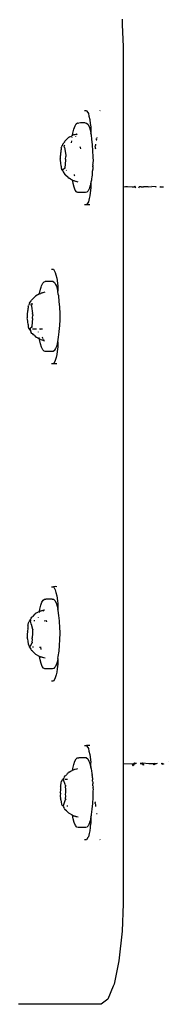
# Model space of a CAD drawing. Extents: x -795 to 1205, y -1287 to 1721.
# Tile 20 of 35: x 535 to 563, y 621 to 808. Entities that reach past the tile are written whole.
import ezdxf

# ---------------------------------------------------------------- set-up
doc = ezdxf.new("R2010")
doc.units = 0
doc.layers.get('0').update_dxf_attribs({"linetype": 'CONTINUOUS'})

msp = doc.modelspace()

# ---------------------------------------------------------------- linework, layer by layer
for p, q in [((554.12, 807.64), (554.15, 806.57)), ((554.15, 806.57), (554.29, 802.45)), ((554.29, 802.45), (554.32, 801.46)), ((554.32, 801.46), (554.32, 790.95)), ((554.32, 790.95), (554.32, 790)), ((547.05, 790.38), (547.41, 790.38)), ((547.41, 790.38), (547.46, 790.28)), ((547.46, 790.28), (547.75, 789.79)), ((547.75, 789.79), (547.87, 789.3)), ((547.87, 789.3), (548.02, 788.67)), ((549.98, 790.38), (549.94, 790.3)), ((549.98, 790.38), (549.95, 790.38)), ((554.32, 790), (554.32, 784.33)), ((545.02, 786.88), (545.24, 787.46)), ((545.24, 787.46), (545.47, 787.86)), ((545.47, 787.86), (545.71, 788.04)), ((545.71, 788.04), (545.96, 788.01)), ((546.28, 788.04), (545.96, 788.01)), ((546.36, 788.04), (546.28, 788.04)), ((547.18, 788.04), (546.36, 788.04)), ((547.18, 788.04), (547.43, 788.01)), ((547.43, 788.01), (547.67, 787.78)), ((547.67, 787.78), (547.89, 787.34)), ((547.89, 787.34), (547.95, 787.17)), ((547.95, 787.17), (548.1, 786.71)), ((548.02, 788.67), (548.12, 787.85)), ((548.12, 787.85), (548.14, 787.74)), ((548.14, 787.74), (548.2, 787.17)), ((548.2, 787.17), (548.24, 786.09)), ((544.1, 785.34), (544.01, 785.26)), ((544.13, 785.33), (544.1, 785.34)), ((544.24, 785.4), (544.13, 785.33)), ((544.24, 785.4), (544.54, 785.52)), ((544.65, 785.57), (544.54, 785.52)), ((544.74, 785.61), (544.65, 785.57)), ((544.74, 785.61), (544.76, 785.67)), ((544.76, 785.67), (544.77, 785.73)), ((544.77, 785.73), (544.83, 786.12)), ((544.77, 785.73), (544.89, 785.8)), ((544.83, 786.12), (545.02, 786.88)), ((544.89, 785.8), (544.99, 785.82)), ((544.99, 785.82), (545.18, 785.83)), ((545.18, 785.83), (545.26, 785.85)), ((545.26, 785.85), (545.43, 785.92)), ((545.36, 785.49), (545.38, 785.54)), ((545.43, 785.92), (545.45, 785.92)), ((545.45, 785.92), (545.62, 785.95)), ((545.51, 785.8), (545.62, 785.95)), ((545.62, 785.95), (545.65, 786)), ((548.1, 786.71), (548.24, 786.09)), ((548.28, 785.91), (548.24, 786.09)), ((548.32, 785.71), (548.28, 785.91)), ((548.43, 784.97), (548.32, 785.71)), ((542.63, 783.34), (542.67, 783.48)), ((542.67, 783.48), (542.72, 783.53)), ((542.72, 783.53), (542.78, 783.78)), ((542.84, 783.79), (542.78, 783.78)), ((542.84, 783.79), (542.92, 783.93)), ((542.92, 783.93), (543.01, 784.12)), ((543.01, 784.12), (543.05, 784.15)), ((543.05, 784.15), (543.14, 784.29)), ((543.14, 784.29), (543.16, 784.34)), ((543.22, 784.4), (543.16, 784.34)), ((543.22, 783.84), (543.19, 783.73)), ((543.21, 783.55), (543.19, 783.73)), ((543.23, 783.48), (543.21, 783.55)), ((543.26, 784.46), (543.22, 784.4)), ((543.22, 783.84), (543.27, 783.84)), ((543.24, 783.37), (543.23, 783.48)), ((543.26, 784.46), (543.3, 784.6)), ((543.3, 784.6), (543.36, 784.67)), ((543.36, 784.67), (543.44, 784.72)), ((543.48, 784.71), (543.44, 784.72)), ((543.57, 784.81), (543.48, 784.71)), ((543.6, 784.9), (543.57, 784.81)), ((543.76, 785.02), (543.6, 784.9)), ((543.81, 785.08), (543.76, 785.02)), ((543.9, 785.16), (543.81, 785.08)), ((543.93, 785.21), (543.9, 785.16)), ((544.01, 785.26), (543.93, 785.21)), ((544.57, 784.3), (544.61, 784.64)), ((544.67, 785.19), (544.68, 785.21)), ((544.68, 785.21), (544.69, 785.29)), ((546.15, 783.55), (546.19, 783.37)), ((548.55, 783.92), (548.43, 784.97)), ((548.62, 782.78), (548.55, 783.92)), ((549.06, 783.54), (549.04, 783.41)), ((549.06, 783.54), (549.09, 783.78)), ((549.1, 783.86), (549.09, 783.82)), ((549.09, 783.82), (549.09, 783.78)), ((549.12, 783.89), (549.1, 783.86)), ((549.12, 784.04), (549.12, 783.89)), ((549.23, 784.87), (549.27, 784.85)), ((549.24, 784.95), (549.25, 785.01)), ((549.3, 784.92), (549.24, 784.95)), ((549.28, 784.89), (549.24, 784.91)), ((549.3, 785.13), (549.27, 785.13)), ((549.31, 784.89), (549.27, 784.85)), ((549.27, 784.85), (549.33, 784.81)), ((549.34, 784.91), (549.28, 784.89)), ((549.3, 785.13), (549.34, 785.13)), ((549.31, 784.89), (549.3, 784.92)), ((549.34, 784.91), (549.31, 784.89)), ((549.33, 784.84), (549.31, 784.89)), ((549.34, 785.13), (549.37, 785.17)), ((549.38, 785.28), (549.37, 785.17)), ((554.32, 784.33), (554.32, 783.5)), ((554.32, 783.5), (554.32, 782.17)), ((542.49, 781.85), (542.45, 781.82)), ((542.45, 781.82), (542.45, 781.23)), ((542.49, 782.39), (542.55, 782.47)), ((542.49, 782.39), (542.49, 781.85)), ((542.54, 782.9), (542.6, 782.97)), ((542.54, 782.9), (542.55, 782.47)), ((542.63, 783.34), (542.6, 782.97)), ((543.24, 783.37), (543.47, 781.96)), ((543.44, 781.18), (543.49, 781.68)), ((543.48, 781.94), (543.47, 781.96)), ((543.48, 781.94), (543.53, 781.82)), ((543.53, 781.82), (543.49, 781.68)), ((546.19, 783.37), (546.24, 783.11)), ((548.64, 781.61), (548.62, 782.78)), ((548.7, 780.81), (548.64, 781.61)), ((549.04, 783.41), (549.03, 783.31)), ((549.03, 783.31), (549.12, 783.16)), ((554.32, 782.17), (554.32, 780.51)), ((542.48, 781.09), (542.45, 781.23)), ((542.46, 780.98), (542.48, 781.09)), ((542.46, 780.98), (542.5, 780.41)), ((542.5, 780.41), (542.56, 779.91)), ((542.56, 779.91), (542.61, 779.85)), ((542.61, 779.85), (542.63, 779.78)), ((542.63, 779.78), (542.65, 779.49)), ((543.43, 781.01), (543.31, 779.57)), ((543.44, 781.09), (543.43, 781.01)), ((543.44, 781.18), (543.44, 781.09)), ((548.59, 779.76), (548.57, 779.3)), ((548.59, 779.76), (548.6, 779.88)), ((548.61, 780.04), (548.6, 779.88)), ((548.61, 780.1), (548.62, 780.19)), ((548.61, 780.04), (548.61, 780.1)), ((548.62, 780.19), (548.63, 780.28)), ((548.63, 780.43), (548.67, 780.56)), ((548.63, 780.28), (548.63, 780.43)), ((548.67, 780.56), (548.69, 780.62)), ((548.68, 780.66), (548.7, 780.81)), ((548.69, 780.62), (548.68, 780.66)), ((554.32, 780.51), (554.32, 778.8)), ((542.65, 779.49), (542.68, 779.45)), ((542.68, 779.45), (542.69, 779.41)), ((542.69, 779.41), (542.72, 779.4)), ((542.75, 779.19), (542.72, 779.4)), ((542.78, 779.14), (542.75, 779.19)), ((542.8, 779.09), (542.78, 779.14)), ((542.85, 779.13), (542.8, 779.09)), ((542.84, 779.05), (542.8, 779.09)), ((542.84, 779.05), (542.87, 778.98)), ((542.88, 779.18), (542.85, 779.13)), ((542.87, 778.98), (542.92, 778.97)), ((542.93, 779.18), (542.88, 779.18)), ((542.92, 778.97), (542.99, 778.78)), ((543.27, 779.41), (542.93, 779.18)), ((542.99, 778.78), (543.29, 778.31)), ((543.33, 779.44), (543.27, 779.41)), ((543.44, 778.19), (543.29, 778.31)), ((543.31, 779.57), (543.33, 779.44)), ((543.93, 777.71), (543.44, 778.19)), ((543.62, 779.06), (543.56, 779.08)), ((545.16, 778.1), (545.12, 778.27)), ((545.19, 777.97), (545.16, 778.1)), ((548.42, 777.91), (548.41, 777.83)), ((548.48, 778.01), (548.42, 777.91)), ((548.47, 778.2), (548.46, 778.13)), ((548.49, 778.07), (548.46, 778.13)), ((548.48, 778.4), (548.47, 778.27)), ((548.47, 778.27), (548.47, 778.2)), ((548.5, 778.55), (548.48, 778.4)), ((548.49, 778.07), (548.48, 778.01)), ((548.51, 778.62), (548.5, 778.55)), ((548.51, 778.65), (548.53, 778.9)), ((548.51, 778.62), (548.51, 778.65)), ((548.58, 778.94), (548.53, 778.9)), ((548.55, 779.08), (548.54, 779.03)), ((548.58, 778.94), (548.54, 779.03)), ((548.57, 779.3), (548.55, 779.13)), ((548.55, 779.13), (548.55, 779.08)), ((554.32, 778.8), (554.32, 777.29)), ((543.93, 777.71), (544.1, 777.57)), ((544.4, 777.4), (544.1, 777.57)), ((544.54, 777.31), (544.4, 777.4)), ((544.69, 777.23), (544.54, 777.31)), ((544.76, 777.19), (544.69, 777.23)), ((544.8, 777), (544.76, 777.19)), ((544.88, 777.12), (544.76, 777.19)), ((544.88, 776.58), (544.8, 777)), ((544.95, 777.1), (544.88, 777.12)), ((545.08, 775.87), (544.88, 776.58)), ((545.06, 777.07), (544.95, 777.1)), ((545.2, 777.03), (545.06, 777.07)), ((545.39, 776.98), (545.2, 777.03)), ((545.43, 776.97), (545.39, 776.98)), ((545.46, 776.97), (545.43, 776.97)), ((545.65, 776.92), (545.46, 776.97)), ((545.85, 776.86), (545.65, 776.92)), ((548.1, 776.22), (547.96, 775.75)), ((548.14, 776.34), (548.1, 776.22)), ((548.15, 776.39), (548.14, 776.34)), ((548.18, 776.55), (548.15, 776.39)), ((548.24, 776.83), (548.18, 776.55)), ((548.22, 776.2), (548.2, 775.75)), ((548.23, 776.54), (548.22, 776.29)), ((548.22, 776.29), (548.22, 776.2)), ((548.24, 776.83), (548.23, 776.54)), ((548.33, 777.23), (548.24, 776.83)), ((548.34, 777.34), (548.33, 777.23)), ((548.36, 777.46), (548.34, 777.34)), ((548.37, 777.55), (548.36, 777.46)), ((548.4, 777.76), (548.37, 777.55)), ((548.37, 777.55), (548.43, 777.55)), ((548.41, 777.83), (548.4, 777.76)), ((554.32, 777.29), (554.32, 776.46)), ((554.32, 776.46), (554.32, 776.43)), ((554.32, 776.43), (554.32, 776.26)), ((554.32, 776.26), (554.32, 776.23)), ((554.32, 776.23), (554.32, 776.16)), ((554.32, 776.16), (554.32, 776.11)), ((554.32, 776.11), (554.32, 776.06)), ((554.32, 776.06), (554.32, 776)), ((554.32, 775.97), (554.75, 776.03)), ((554.75, 776.03), (555.13, 776.01)), ((555.13, 776.01), (556.02, 775.96)), ((556.52, 776.05), (556.5, 776.08)), ((556.57, 776.02), (556.52, 776.05)), ((556.57, 776.02), (556.57, 775.97)), ((557.44, 776.05), (557.4, 775.97)), ((559.07, 775.96), (559.72, 776)), ((560.48, 775.97), (559.72, 776)), ((560.44, 776.04), (560.41, 776.08)), ((560.44, 776.04), (560.49, 776.02)), ((560.49, 776.02), (560.48, 775.97)), ((561.35, 776.05), (561.28, 775.96)), ((545.29, 775.33), (545.08, 775.87)), ((545.53, 774.99), (545.29, 775.33)), ((545.6, 774.95), (545.53, 774.99)), ((545.66, 774.92), (545.6, 774.95)), ((545.77, 774.86), (545.66, 774.92)), ((546.07, 774.86), (545.77, 774.86)), ((546.36, 774.86), (546.07, 774.86)), ((547.24, 774.86), (546.36, 774.86)), ((547.49, 774.94), (547.24, 774.86)), ((547.61, 775.09), (547.49, 774.94)), ((547.73, 775.23), (547.61, 775.09)), ((547.95, 775.72), (547.73, 775.23)), ((548.02, 774.24), (547.9, 773.73)), ((547.96, 775.75), (547.95, 775.72)), ((548.1, 774.85), (548.02, 774.24)), ((548.2, 775.75), (548.1, 774.85)), ((554.32, 776), (554.32, 775.97)), ((554.32, 775.97), (554.32, 775.71)), ((554.32, 775.71), (554.32, 775.66)), ((554.32, 775.66), (554.32, 766.79)), ((556.02, 775.96), (556.58, 775.93)), ((556.57, 775.97), (556.64, 775.96)), ((556.58, 775.93), (556.57, 775.97)), ((556.58, 775.93), (556.64, 775.96)), ((556.64, 775.81), (556.58, 775.93)), ((556.64, 775.81), (556.68, 775.75)), ((557.29, 775.78), (557.35, 775.89)), ((557.35, 775.89), (557.37, 775.96)), ((557.4, 775.97), (557.37, 775.96)), ((557.73, 775.97), (557.4, 775.97)), ((557.73, 775.97), (558.16, 775.98)), ((559.07, 775.96), (558.16, 775.98)), ((560.48, 775.97), (560.55, 775.96)), ((560.52, 775.91), (560.48, 775.97)), ((561.27, 775.94), (561.28, 775.96)), ((561.28, 775.96), (561.62, 775.97)), ((561.62, 775.97), (561.94, 775.96)), ((547.41, 772.53), (547.05, 772.53)), ((547.65, 772.95), (547.41, 772.53)), ((547.75, 772.53), (547.41, 772.53)), ((547.75, 773.13), (547.65, 772.95)), ((547.9, 773.73), (547.75, 773.13)), ((547.97, 772.53), (547.75, 772.53)), ((548.02, 772.53), (547.97, 772.53)), ((554.32, 766.79), (554.32, 766.22)), ((554.32, 766.22), (554.32, 765.34)), ((554.32, 765.34), (554.32, 764.27)), ((554.32, 764.27), (554.32, 763.14)), ((554.32, 763.14), (554.32, 762.12)), ((554.32, 762.12), (554.32, 736.05)), ((540.81, 760.38), (541.17, 760.38)), ((541.17, 760.38), (541.22, 760.29)), ((541.22, 760.29), (541.51, 759.79)), ((541.51, 759.79), (541.63, 759.3)), ((541.63, 759.3), (541.79, 758.67)), ((538.92, 757.27), (539.15, 757.74)), ((539.15, 757.74), (539.39, 758)), ((539.39, 758), (539.61, 758.05)), ((539.89, 758.05), (539.61, 758.05)), ((540.12, 758.05), (539.89, 758.05)), ((541.1, 758.05), (540.12, 758.05)), ((541.1, 758.05), (541.34, 757.89)), ((541.34, 757.89), (541.58, 757.52)), ((541.58, 757.52), (541.76, 757.17)), ((541.79, 758.67), (541.9, 757.74)), ((541.9, 757.74), (541.97, 757.17)), ((538.52, 755.73), (537.8, 755.31)), ((538.52, 755.73), (538.54, 755.81)), ((538.56, 755.76), (538.52, 755.73)), ((538.54, 755.81), (538.71, 756.62)), ((538.56, 755.76), (538.77, 755.79)), ((538.71, 756.62), (538.84, 757.02)), ((538.84, 755.84), (538.77, 755.79)), ((538.84, 757.02), (538.92, 757.27)), ((538.95, 755.87), (538.84, 755.84)), ((539.1, 755.92), (538.95, 755.87)), ((539.14, 755.93), (539.1, 755.92)), ((539.34, 755.99), (539.14, 755.93)), ((539.54, 756.05), (539.34, 755.99)), ((541.76, 757.17), (541.79, 756.96)), ((541.79, 756.96), (541.98, 756.22)), ((541.97, 757.17), (541.98, 756.22)), ((542.08, 755.68), (541.98, 756.22)), ((542.15, 755.33), (542.08, 755.68)), ((536.55, 753.8), (536.44, 753.53)), ((536.67, 753.94), (536.55, 753.8)), ((536.67, 753.94), (536.96, 754.41)), ((537, 754.52), (536.96, 754.41)), ((536.98, 753.82), (536.96, 753.7)), ((536.98, 753.58), (536.96, 753.7)), ((537.06, 753.8), (536.98, 753.82)), ((537, 754.52), (537.04, 754.54)), ((537.04, 754.54), (537.15, 754.69)), ((537.27, 753.8), (537.06, 753.8)), ((537.8, 755.31), (537.15, 754.69)), ((537.3, 753.8), (537.27, 753.8)), ((542.27, 754.31), (542.15, 755.33)), ((542.36, 753.2), (542.27, 754.31)), ((536.22, 751.88), (536.21, 751.29)), ((536.25, 752.44), (536.22, 751.88)), ((536.29, 752.46), (536.25, 752.44)), ((536.3, 752.52), (536.29, 752.46)), ((536.3, 752.52), (536.33, 752.58)), ((536.36, 753.03), (536.31, 752.95)), ((536.31, 752.95), (536.33, 752.58)), ((536.4, 753.38), (536.36, 753.03)), ((536.4, 753.38), (536.44, 753.53)), ((536.99, 753.51), (536.98, 753.58)), ((536.99, 753.51), (537.01, 753.41)), ((537.01, 753.41), (537.22, 752.01)), ((537.24, 751.88), (537.22, 752.01)), ((537.24, 751.88), (537.3, 751.76)), ((542.4, 752.04), (542.36, 753.2)), ((542.4, 750.86), (542.4, 752.04)), ((536.24, 751.15), (536.21, 751.29)), ((536.22, 751.04), (536.24, 751.15)), ((536.22, 751.04), (536.25, 750.47)), ((536.25, 750.47), (536.31, 749.96)), ((536.31, 749.96), (536.36, 749.94)), ((536.36, 749.94), (536.37, 749.86)), ((537.2, 751.07), (537.07, 749.63)), ((537.18, 751.24), (537.25, 751.62)), ((537.21, 751.13), (537.18, 751.24)), ((537.2, 751.07), (537.21, 751.13)), ((537.3, 751.76), (537.25, 751.62)), ((542.36, 749.69), (542.4, 750.86)), ((536.37, 749.86), (536.41, 749.8)), ((536.41, 749.8), (536.4, 749.53)), ((536.4, 749.53), (536.46, 749.49)), ((536.5, 749.21), (536.46, 749.49)), ((536.55, 749.11), (536.5, 749.21)), ((536.71, 749.2), (536.55, 749.11)), ((536.57, 749.09), (536.55, 749.11)), ((536.57, 749.09), (536.6, 749.06)), ((536.57, 749.09), (536.67, 749.09)), ((536.67, 748.97), (536.6, 749.06)), ((536.67, 749.09), (536.78, 749.09)), ((536.67, 748.97), (536.89, 748.69)), ((536.75, 749.22), (536.71, 749.2)), ((536.78, 749.24), (536.75, 749.22)), ((537.02, 749.38), (536.78, 749.24)), ((536.78, 749.09), (536.91, 749.11)), ((536.96, 748.48), (536.89, 748.69)), ((536.98, 748.45), (536.96, 748.48)), ((537.11, 748.25), (536.98, 748.45)), ((537.09, 749.4), (537.02, 749.38)), ((537.06, 749.53), (537.07, 749.63)), ((537.06, 749.53), (537.08, 749.47)), ((537.08, 749.47), (537.09, 749.4)), ((537.25, 748.19), (537.11, 748.25)), ((537.2, 749.09), (537.27, 749.09)), ((537.28, 748.16), (537.25, 748.19)), ((537.27, 749.09), (537.41, 749.09)), ((537.42, 748.01), (537.28, 748.16)), ((537.41, 749.09), (537.45, 749.09)), ((537.49, 749.09), (537.62, 749.09)), ((537.62, 749.09), (537.7, 749.09)), ((537.7, 749.09), (537.94, 749.09)), ((537.94, 749.09), (537.98, 749.09)), ((538.35, 748.47), (538.34, 748.53)), ((538.55, 749.09), (538.75, 749.09)), ((538.75, 749.09), (539.09, 749.14)), ((538.77, 748.94), (538.75, 749.09)), ((539.09, 749.14), (539.12, 749.09)), ((542.14, 747.57), (542.27, 748.58)), ((542.27, 748.58), (542.32, 749.23)), ((542.32, 749.23), (542.36, 749.69)), ((537.59, 747.88), (537.42, 748.01)), ((537.59, 747.88), (537.75, 747.63)), ((537.75, 747.63), (537.93, 747.56)), ((538.49, 747.25), (537.93, 747.56)), ((538.49, 747.4), (538.48, 747.46)), ((538.52, 747.2), (538.49, 747.25)), ((538.53, 747.12), (538.52, 747.2)), ((538.56, 747.18), (538.52, 747.2)), ((538.71, 746.3), (538.53, 747.12)), ((538.56, 747.18), (538.62, 747.17)), ((538.72, 747.11), (538.62, 747.17)), ((538.92, 745.65), (538.71, 746.3)), ((538.77, 747.15), (538.72, 747.11)), ((538.81, 747.12), (538.77, 747.15)), ((538.81, 747.12), (538.96, 747.04)), ((538.96, 747.04), (539.05, 747.01)), ((539.06, 747.58), (539.04, 747.63)), ((539.05, 747.47), (539.08, 747.52)), ((539.05, 747.47), (539.1, 747.45)), ((539.05, 747.01), (539.26, 746.94)), ((539.21, 747.21), (539.1, 747.45)), ((539.26, 746.94), (539.29, 746.93)), ((539.29, 747.06), (539.28, 747.08)), ((539.39, 746.97), (539.29, 747.06)), ((539.29, 746.93), (539.49, 746.87)), ((541.89, 746.35), (541.79, 745.94)), ((541.98, 746.68), (541.89, 746.35)), ((541.99, 746.29), (541.97, 745.75)), ((541.98, 746.68), (542.14, 747.57)), ((541.98, 746.68), (541.99, 746.29)), ((539.14, 745.18), (538.92, 745.65)), ((539.38, 744.92), (539.14, 745.18)), ((539.63, 744.86), (539.38, 744.92)), ((539.77, 744.86), (539.63, 744.86)), ((539.95, 744.86), (539.77, 744.86)), ((540.01, 744.86), (539.95, 744.86)), ((540.12, 744.86), (540.01, 744.86)), ((541.09, 744.86), (540.12, 744.86)), ((541.34, 745.02), (541.09, 744.86)), ((541.38, 745.09), (541.34, 745.02)), ((541.57, 745.38), (541.38, 745.09)), ((541.71, 745.75), (541.57, 745.38)), ((541.79, 745.94), (541.71, 745.75)), ((541.86, 744.85), (541.79, 744.24)), ((541.96, 745.72), (541.86, 744.85)), ((541.97, 745.75), (541.96, 745.72)), ((540.99, 742.53), (540.81, 742.53)), ((541.17, 742.53), (540.99, 742.53)), ((541.41, 742.95), (541.17, 742.53)), ((541.51, 742.51), (541.17, 742.53)), ((541.51, 743.13), (541.41, 742.95)), ((541.66, 743.73), (541.51, 743.13)), ((541.79, 742.53), (541.51, 742.51)), ((541.79, 744.24), (541.66, 743.73)), ((554.32, 736.05), (554.32, 734.93)), ((554.32, 734.93), (554.32, 734)), ((554.32, 734), (554.32, 733.37)), ((554.32, 733.37), (554.32, 721.46)), ((554.32, 721.46), (554.32, 709.54)), ((554.32, 709.54), (554.32, 708.91)), ((554.32, 708.91), (554.32, 707.98)), ((554.32, 707.98), (554.32, 706.87)), ((554.32, 706.87), (554.32, 680.79)), ((540.81, 700.38), (540.99, 700.38)), ((540.99, 700.38), (541.17, 700.38)), ((541.51, 700.42), (541.17, 700.38)), ((541.17, 700.38), (541.22, 700.29)), ((541.22, 700.29), (541.51, 699.79)), ((541.79, 700.38), (541.51, 700.42)), ((541.51, 699.79), (541.63, 699.3)), ((539, 697.47), (539.23, 697.86)), ((539.23, 697.86), (539.48, 698.04)), ((539.48, 698.04), (539.72, 698.01)), ((539.95, 698.04), (539.72, 698.01)), ((540.02, 698.04), (539.95, 698.04)), ((540.12, 698.04), (540.02, 698.04)), ((540.91, 698.01), (540.12, 698.04)), ((540.91, 698.01), (540.94, 698.04)), ((540.94, 698.04), (541.11, 698.01)), ((541.11, 698.01), (541.19, 698.01)), ((541.19, 698.01), (541.36, 697.85)), ((541.36, 697.85), (541.43, 697.78)), ((541.63, 699.3), (541.79, 698.67)), ((541.79, 698.67), (541.9, 697.74)), ((538.53, 695.71), (538.6, 696.13)), ((538.6, 696.13), (538.79, 696.88)), ((538.79, 696.88), (539, 697.47)), ((539.41, 695.98), (539.45, 696.02)), ((541.43, 697.78), (541.66, 697.33)), ((541.66, 697.33), (541.71, 697.17)), ((541.71, 697.17), (541.87, 696.7)), ((541.87, 696.7), (542.01, 696.09)), ((541.9, 697.74), (541.96, 697.2)), ((541.96, 697.2), (541.97, 697.17)), ((541.97, 697.17), (542.01, 696.09)), ((542.05, 695.91), (542.01, 696.09)), ((536.69, 693.95), (536.9, 694.25)), ((536.9, 694.25), (536.95, 694.41)), ((536.95, 694.41), (537.08, 694.64)), ((537.08, 694.64), (537.2, 694.67)), ((537.2, 694.67), (537.22, 694.69)), ((537.22, 694.69), (537.23, 694.72)), ((537.26, 694.74), (537.23, 694.72)), ((537.48, 694.99), (537.26, 694.74)), ((537.66, 695.14), (537.48, 694.99)), ((537.72, 695.25), (537.66, 695.14)), ((537.9, 695.35), (537.72, 695.25)), ((538.53, 695.71), (537.9, 695.35)), ((538.37, 694.58), (538.37, 694.63)), ((538.49, 695.5), (538.5, 695.57)), ((538.67, 695.79), (538.53, 695.71)), ((538.67, 695.79), (538.84, 695.84)), ((538.84, 695.84), (538.97, 695.87)), ((538.97, 695.87), (539.05, 695.89)), ((539.05, 695.89), (539.12, 695.91)), ((539.12, 695.91), (539.25, 695.95)), ((539.23, 695.76), (539.25, 695.79)), ((539.25, 695.95), (539.41, 695.98)), ((539.25, 695.79), (539.35, 695.91)), ((542.2, 694.96), (542.05, 695.91)), ((542.31, 693.91), (542.2, 694.96)), ((536.26, 692.52), (536.31, 692.57)), ((536.26, 692.52), (536.3, 692.49)), ((536.3, 692.49), (536.28, 692.01)), ((536.33, 693.02), (536.31, 692.57)), ((536.33, 693.02), (536.37, 693.16)), ((536.36, 693.21), (536.46, 693.58)), ((536.37, 693.16), (536.36, 693.21)), ((536.46, 693.58), (536.57, 693.83)), ((536.57, 693.83), (536.62, 693.85)), ((536.62, 693.85), (536.66, 693.92)), ((536.66, 693.92), (536.69, 693.95)), ((536.87, 693.93), (536.86, 693.88)), ((536.98, 693.35), (536.86, 693.88)), ((536.87, 693.93), (536.88, 693.97)), ((536.88, 693.97), (536.93, 693.97)), ((537.02, 693.2), (536.98, 693.35)), ((537.03, 693.16), (537.02, 693.2)), ((537.03, 693.16), (537.05, 693.05)), ((537.05, 693.05), (537.22, 692.36)), ((537.22, 692.36), (537.27, 692.27)), ((537.27, 692.27), (537.23, 692.12)), ((537.47, 693.97), (537.56, 693.97)), ((537.56, 693.97), (537.67, 693.97)), ((539.43, 693.96), (539.77, 693.97)), ((539.77, 693.97), (539.82, 693.76)), ((542.32, 693.66), (542.31, 693.91)), ((542.38, 692.78), (542.32, 693.66)), ((542.41, 691.6), (542.38, 692.78)), ((536.28, 691.9), (536.21, 691.37)), ((536.21, 691.37), (536.23, 690.79)), ((536.28, 692.01), (536.22, 691.96)), ((536.28, 691.9), (536.22, 691.96)), ((536.26, 690.65), (536.23, 690.79)), ((536.25, 690.55), (536.26, 690.65)), ((536.25, 690.55), (536.3, 690.03)), ((537.21, 691.55), (537.17, 690.74)), ((537.17, 690.65), (537.17, 690.74)), ((537.17, 690.58), (537.17, 690.65)), ((537.2, 690.39), (537.17, 690.58)), ((537.23, 692.12), (537.21, 691.55)), ((542.33, 689.27), (542.39, 690.42)), ((542.39, 690.42), (542.41, 691.6)), ((536.3, 690.03), (536.39, 689.59)), ((536.39, 689.59), (536.49, 689.25)), ((536.49, 689.25), (536.56, 689.14)), ((536.56, 689.14), (536.59, 689.08)), ((536.59, 689.08), (536.6, 689.04)), ((536.65, 688.98), (536.6, 689.04)), ((536.68, 689.03), (536.65, 688.98)), ((536.65, 688.98), (536.66, 688.94)), ((536.66, 688.94), (536.76, 688.79)), ((536.74, 689.12), (536.68, 689.03)), ((537.1, 689.7), (536.74, 689.12)), ((536.76, 688.79), (536.92, 688.58)), ((536.92, 688.58), (537.03, 688.35)), ((537.17, 689.75), (537.1, 689.7)), ((537.14, 689.89), (537.2, 690.39)), ((537.14, 689.89), (537.17, 689.75)), ((537.3, 688.94), (537.2, 688.94)), ((537.37, 688.94), (537.3, 688.94)), ((538.52, 688.96), (538.77, 688.95)), ((538.83, 688.53), (538.77, 688.95)), ((538.77, 688.95), (538.86, 688.95)), ((542.23, 688.19), (542.33, 689.27)), ((537.18, 688.2), (537.03, 688.35)), ((537.83, 687.58), (537.18, 688.2)), ((538.53, 687.18), (537.83, 687.58)), ((538.64, 686.59), (538.53, 687.18)), ((538.61, 687.13), (538.53, 687.18)), ((538.7, 687.11), (538.61, 687.13)), ((538.79, 687.08), (538.7, 687.11)), ((538.94, 687.04), (538.79, 687.08)), ((539.11, 686.99), (538.94, 687.04)), ((539.16, 686.98), (539.11, 686.99)), ((539.37, 686.91), (539.16, 686.98)), ((539.58, 686.86), (539.37, 686.91)), ((542.01, 686.83), (541.91, 686.39)), ((542.01, 686.83), (541.99, 686.29)), ((542.01, 686.83), (542.08, 687.2)), ((542.08, 687.2), (542.23, 688.19)), ((538.84, 685.87), (538.64, 686.59)), ((539.06, 685.33), (538.84, 685.87)), ((539.29, 684.99), (539.06, 685.33)), ((539.54, 684.86), (539.29, 684.99)), ((539.61, 684.86), (539.54, 684.86)), ((539.89, 684.86), (539.61, 684.86)), ((540.12, 684.86), (539.89, 684.86)), ((541, 684.86), (540.12, 684.86)), ((541.25, 684.94), (541, 684.86)), ((541.37, 685.09), (541.25, 684.94)), ((541.49, 685.22), (541.37, 685.09)), ((541.71, 685.71), (541.49, 685.22)), ((541.71, 685.71), (541.76, 685.75)), ((541.9, 686.34), (541.76, 685.75)), ((541.86, 684.85), (541.79, 684.24)), ((541.97, 685.75), (541.86, 684.85)), ((541.91, 686.39), (541.9, 686.34)), ((541.99, 686.29), (541.97, 685.75)), ((541.41, 682.95), (541.17, 682.53)), ((541.44, 683), (541.41, 682.95)), ((541.51, 683.13), (541.44, 683)), ((541.66, 683.73), (541.51, 683.13)), ((541.79, 684.24), (541.66, 683.73)), ((541.17, 682.53), (540.81, 682.53)), ((554.32, 680.79), (554.32, 679.78)), ((554.32, 679.78), (554.32, 678.65)), ((554.32, 678.65), (554.32, 677.57)), ((554.32, 677.57), (554.32, 676.69)), ((554.32, 676.69), (554.32, 676.12)), ((554.32, 676.12), (554.32, 667.25)), ((547.05, 670.38), (547.41, 670.38)), ((547.41, 670.38), (547.47, 670.27)), ((547.75, 670.38), (547.41, 670.38)), ((547.47, 670.27), (547.75, 669.79)), ((547.97, 670.38), (547.75, 670.38)), ((548.03, 670.38), (547.97, 670.38)), ((547.75, 669.79), (547.87, 669.3)), ((547.87, 669.3), (548.02, 668.67)), ((548.02, 668.67), (548.14, 667.74)), ((544.81, 666.02), (545, 666.8)), ((545, 666.8), (545.21, 667.4)), ((545.21, 667.4), (545.44, 667.82)), ((545.44, 667.82), (545.6, 667.96)), ((545.6, 667.96), (545.66, 668.01)), ((545.66, 668.01), (545.68, 668.03)), ((545.68, 668.03), (545.93, 668.03)), ((546.05, 668.03), (545.93, 668.03)), ((546.35, 668.03), (546.05, 668.03)), ((546.86, 668.03), (546.35, 668.03)), ((547.06, 668.03), (546.86, 668.03)), ((547.2, 668.03), (547.06, 668.03)), ((547.38, 668.03), (547.2, 668.03)), ((547.38, 668.03), (547.64, 667.82)), ((547.64, 667.82), (547.87, 667.4)), ((547.87, 667.4), (547.95, 667.17)), ((547.95, 667.17), (548.08, 666.8)), ((548.08, 666.8), (548.1, 666.69)), ((548.1, 666.69), (548.18, 666.36)), ((548.14, 667.74), (548.2, 667.17)), ((548.18, 666.36), (548.23, 666.15)), ((548.22, 666.72), (548.2, 667.17)), ((548.23, 666.37), (548.22, 666.72)), ((548.23, 666.37), (548.23, 666.15)), ((554.32, 667.25), (554.32, 667.17)), ((554.32, 667.17), (554.32, 666.94)), ((554.32, 666.94), (555.96, 666.89)), ((554.32, 666.94), (554.32, 666.91)), ((554.32, 666.91), (554.32, 666.85)), ((554.32, 666.85), (554.32, 666.8)), ((554.32, 666.8), (554.32, 666.69)), ((554.32, 666.69), (554.32, 666.65)), ((554.32, 666.65), (554.32, 666.61)), ((554.32, 666.61), (554.32, 666.51)), ((554.32, 666.51), (554.32, 666.46)), ((554.32, 666.46), (554.32, 665.62)), ((555.96, 666.89), (556.31, 666.91)), ((556.1, 666.54), (556.16, 666.59)), ((556.19, 666.58), (556.15, 666.55)), ((556.16, 666.59), (556.17, 666.65)), ((556.17, 666.69), (556.22, 666.69)), ((556.17, 666.65), (556.17, 666.69)), ((556.24, 666.58), (556.19, 666.58)), ((556.22, 666.76), (556.27, 666.79)), ((556.22, 666.69), (556.22, 666.76)), ((556.25, 666.65), (556.24, 666.58)), ((556.3, 666.69), (556.25, 666.65)), ((556.33, 666.79), (556.27, 666.79)), ((556.32, 666.72), (556.3, 666.69)), ((556.31, 666.91), (556.35, 666.87)), ((556.32, 666.72), (556.36, 666.77)), ((556.35, 666.87), (556.33, 666.79)), ((556.41, 667.04), (556.35, 666.95)), ((556.35, 666.95), (556.37, 666.92)), ((556.37, 666.92), (556.35, 666.87)), ((556.35, 666.87), (556.42, 666.88)), ((556.4, 666.79), (556.36, 666.77)), ((556.42, 666.88), (556.4, 666.79)), ((556.45, 667.05), (556.41, 667.04)), ((556.45, 666.92), (556.42, 666.88)), ((556.45, 667.05), (556.52, 667.16)), ((556.51, 666.92), (556.45, 666.92)), ((556.56, 666.91), (556.51, 666.92)), ((556.59, 666.91), (556.56, 666.91)), ((556.62, 666.93), (556.59, 666.91)), ((556.65, 666.96), (556.62, 666.93)), ((556.73, 666.94), (556.65, 666.96)), ((556.82, 666.96), (556.73, 666.94)), ((557.56, 666.96), (557.69, 666.99)), ((557.71, 666.98), (557.56, 666.96)), ((557.69, 666.99), (557.73, 666.96)), ((557.75, 667), (557.71, 666.98)), ((557.73, 666.96), (557.76, 666.91)), ((557.78, 666.93), (557.75, 667)), ((557.76, 666.91), (557.79, 666.91)), ((557.8, 666.97), (557.78, 666.93)), ((557.83, 666.89), (557.79, 666.91)), ((557.83, 666.97), (557.8, 666.97)), ((557.88, 667), (557.83, 666.97)), ((557.83, 666.89), (557.89, 666.91)), ((557.95, 667.01), (557.88, 667)), ((557.89, 666.91), (557.91, 666.88)), ((557.92, 667.04), (557.91, 667.11)), ((557.96, 666.88), (557.91, 666.88)), ((557.97, 667.04), (557.92, 667.04)), ((557.97, 667.04), (557.95, 667.01)), ((558.02, 666.77), (557.96, 666.88)), ((557.99, 667.01), (557.97, 667.04)), ((559.15, 666.93), (557.97, 667.04)), ((558.04, 666.96), (557.99, 667.01)), ((558.02, 666.77), (558.06, 666.72)), ((558.06, 666.91), (558.04, 666.96)), ((558.08, 666.87), (558.06, 666.91)), ((558.06, 666.72), (558.08, 666.69)), ((558.11, 666.79), (558.08, 666.87)), ((558.08, 666.69), (558.14, 666.64)), ((558.15, 666.77), (558.11, 666.79)), ((558.21, 666.69), (558.15, 666.77)), ((558.22, 666.65), (558.21, 666.69)), ((560.24, 666.91), (559.15, 666.93)), ((560.12, 666.74), (560.14, 666.77)), ((560.14, 666.77), (560.19, 666.79)), ((560.21, 666.87), (560.18, 666.83)), ((560.18, 666.83), (560.19, 666.79)), ((560.27, 666.88), (560.21, 666.87)), ((560.26, 666.95), (560.24, 666.91)), ((560.31, 667.02), (560.26, 666.95)), ((560.26, 666.95), (560.28, 666.91)), ((560.28, 666.77), (560.26, 666.75)), ((560.28, 666.91), (560.27, 666.88)), ((560.28, 666.91), (560.31, 666.91)), ((560.31, 666.83), (560.28, 666.77)), ((560.31, 666.91), (560.36, 666.91)), ((560.36, 666.82), (560.31, 666.83)), ((560.38, 666.95), (560.36, 666.91)), ((560.38, 666.88), (560.36, 666.82)), ((560.38, 666.95), (560.4, 666.91)), ((560.4, 666.91), (560.38, 666.88)), ((560.46, 666.89), (560.4, 666.91)), ((560.5, 666.91), (560.46, 666.89)), ((560.55, 666.89), (560.5, 666.91)), ((560.74, 666.96), (560.55, 666.89)), ((561.47, 666.96), (561.67, 666.91)), ((561.47, 666.96), (561.64, 666.96)), ((561.67, 666.96), (561.64, 666.96)), ((561.67, 666.96), (561.71, 666.96)), ((561.67, 666.91), (561.7, 666.91)), ((561.7, 666.91), (561.83, 666.83)), ((561.71, 666.96), (561.76, 666.96)), ((561.76, 666.96), (561.82, 666.96)), ((561.93, 666.91), (561.94, 666.95)), ((561.93, 666.91), (561.97, 666.91)), ((562.02, 666.84), (561.97, 666.91)), ((562.81, 667.37), (562.84, 667.37)), ((543.19, 664.42), (543.12, 664.2)), ((543.22, 664.45), (543.19, 664.42)), ((543.22, 664.45), (543.33, 664.65)), ((543.33, 664.65), (543.48, 664.72)), ((543.6, 664.8), (543.48, 664.72)), ((543.69, 664.96), (543.6, 664.8)), ((543.8, 664.99), (543.69, 664.96)), ((543.89, 665.13), (543.8, 664.99)), ((543.97, 665.26), (543.89, 665.13)), ((544.14, 665.35), (543.97, 665.26)), ((544.14, 665.35), (544.4, 665.5)), ((544.4, 665.5), (544.55, 665.59)), ((544.55, 665.59), (544.69, 665.67)), ((544.74, 665.7), (544.69, 665.67)), ((544.74, 665.7), (544.76, 665.71)), ((544.76, 665.71), (544.8, 665.92)), ((544.76, 665.71), (544.84, 665.75)), ((544.8, 665.92), (544.81, 666.02)), ((544.84, 665.75), (544.88, 665.77)), ((544.88, 665.77), (544.93, 665.8)), ((544.93, 665.8), (545.07, 665.84)), ((545.07, 665.84), (545.2, 665.88)), ((545.2, 665.88), (545.26, 665.88)), ((545.26, 665.88), (545.29, 665.88)), ((545.29, 665.88), (545.5, 665.93)), ((545.5, 665.93), (545.64, 665.97)), ((545.64, 665.97), (545.69, 666.02)), ((548.23, 666.15), (548.24, 666.1)), ((548.24, 666.1), (548.26, 666.02)), ((548.26, 666.02), (548.27, 665.96)), ((548.27, 665.96), (548.34, 665.57)), ((548.34, 665.57), (548.35, 665.5)), ((548.35, 665.5), (548.36, 665.46)), ((548.36, 665.46), (548.4, 665.2)), ((548.4, 665.2), (548.44, 665.25)), ((548.4, 665.2), (548.41, 665.15)), ((548.41, 665.15), (548.42, 665.09)), ((548.42, 665.09), (548.42, 665.03)), ((548.42, 665.03), (548.44, 664.92)), ((548.44, 664.92), (548.44, 664.85)), ((548.46, 664.71), (548.44, 664.85)), ((548.46, 664.71), (548.51, 664.67)), ((548.49, 664.55), (548.48, 664.52)), ((548.48, 664.52), (548.5, 664.34)), ((548.52, 664.62), (548.49, 664.55)), ((548.52, 664.62), (548.51, 664.67)), ((554.32, 665.62), (554.32, 664.12)), ((542.51, 662.59), (542.54, 662.74)), ((542.51, 662.59), (542.51, 662.08)), ((542.53, 662.81), (542.61, 663.27)), ((542.54, 662.74), (542.53, 662.81)), ((542.61, 663.27), (542.71, 663.62)), ((542.71, 663.62), (542.79, 663.72)), ((542.78, 663.75), (542.82, 663.85)), ((542.79, 663.72), (542.78, 663.75)), ((542.82, 663.85), (542.88, 663.9)), ((542.88, 663.9), (542.94, 663.95)), ((542.94, 663.95), (542.99, 663.95)), ((543.01, 664.03), (542.99, 663.95)), ((542.99, 663.95), (543.3, 663.09)), ((543, 664.1), (543.11, 664.17)), ((543.01, 664.03), (543, 664.1)), ((543.01, 664.03), (543.04, 664.03)), ((543.11, 664.17), (543.12, 664.2)), ((543.3, 663.09), (543.4, 662.81)), ((543.31, 664.03), (543.5, 664.03)), ((543.4, 662.81), (543.47, 662.74)), ((543.44, 662.64), (543.43, 662.59)), ((543.47, 662.04), (543.43, 662.59)), ((543.47, 662.74), (543.44, 662.64)), ((543.5, 664.03), (543.54, 664.03)), ((543.54, 664.03), (543.57, 664.03)), ((543.57, 664.03), (543.65, 664.03)), ((543.65, 664.03), (543.84, 664.03)), ((548.5, 664.34), (548.51, 664.29)), ((548.51, 664.29), (548.52, 664.22)), ((548.52, 664.22), (548.53, 664.05)), ((548.53, 664.05), (548.54, 663.9)), ((548.55, 663.79), (548.54, 663.9)), ((548.56, 663.63), (548.55, 663.79)), ((548.56, 663.63), (548.58, 663.38)), ((548.58, 663.38), (548.6, 663.12)), ((548.61, 662.92), (548.6, 663.12)), ((548.61, 662.87), (548.61, 662.92)), ((548.61, 662.83), (548.61, 662.87)), ((548.61, 662.79), (548.61, 662.83)), ((548.62, 662.72), (548.61, 662.79)), ((548.62, 662.72), (548.65, 662.48)), ((554.32, 664.12), (554.32, 662.4)), ((542.51, 661.99), (542.45, 661.46)), ((542.51, 661.37), (542.45, 661.46)), ((542.46, 662.04), (542.51, 662.08)), ((542.46, 662.04), (542.51, 661.99)), ((542.51, 661.37), (542.46, 660.87)), ((542.46, 660.87), (542.51, 660.32)), ((543.43, 661.08), (543.49, 661.46)), ((543.47, 660.87), (543.43, 661.08)), ((543.43, 660.32), (543.47, 660.87)), ((543.49, 661.46), (543.47, 662.04)), ((548.63, 660.57), (548.64, 661.75)), ((548.64, 661.75), (548.7, 662.09)), ((548.67, 662.34), (548.65, 662.48)), ((548.69, 662.23), (548.67, 662.34)), ((548.7, 662.09), (548.69, 662.23)), ((554.32, 662.4), (554.32, 660.75)), ((554.32, 660.75), (554.32, 659.41)), ((542.54, 660.17), (542.51, 660.32)), ((542.53, 660.1), (542.54, 660.17)), ((542.53, 660.1), (542.61, 659.64)), ((542.61, 659.64), (542.71, 659.29)), ((542.71, 659.29), (542.82, 659.06)), ((542.94, 658.96), (542.82, 659.06)), ((542.94, 658.96), (542.99, 658.96)), ((543.01, 658.99), (542.99, 658.96)), ((542.99, 658.96), (543, 658.89)), ((543.05, 658.89), (543, 658.89)), ((543, 658.89), (543.07, 658.85)), ((543.4, 660.1), (543.01, 658.99)), ((543.07, 658.85), (543.13, 658.66)), ((543.47, 660.17), (543.4, 660.1)), ((543.43, 660.32), (543.44, 660.27)), ((543.44, 660.27), (543.47, 660.17)), ((543.89, 658.89), (543.71, 658.89)), ((548.48, 658.33), (548.58, 659.42)), ((548.58, 659.42), (548.63, 660.57)), ((549.03, 659.58), (549.07, 659.64)), ((549.05, 659.41), (549.03, 659.58)), ((549.05, 659.41), (549.08, 659.17)), ((549.07, 659.64), (549.1, 659.72)), ((549.08, 659.17), (549.12, 659.14)), ((549.12, 659.75), (549.1, 659.72)), ((549.12, 659.11), (549.1, 659.07)), ((549.1, 659.07), (549.1, 659.01)), ((549.1, 659.01), (549.12, 658.87)), ((549.12, 659.14), (549.12, 659.11)), ((554.32, 659.41), (554.32, 658.58)), ((543.15, 658.63), (543.13, 658.66)), ((543.19, 658.53), (543.15, 658.63)), ((543.19, 658.53), (543.26, 658.36)), ((543.4, 658.21), (543.26, 658.36)), ((543.6, 658.02), (543.4, 658.21)), ((544.06, 657.59), (543.6, 658.02)), ((544.76, 657.18), (544.06, 657.59)), ((544.9, 656.49), (544.76, 657.18)), ((544.84, 657.14), (544.76, 657.18)), ((544.96, 657.1), (544.84, 657.14)), ((544.96, 657.1), (545.05, 657.08)), ((545.05, 657.08), (545.18, 657.04)), ((545.18, 657.04), (545.34, 656.99)), ((545.34, 656.99), (545.39, 656.98)), ((545.39, 656.98), (545.59, 656.92)), ((545.59, 656.92), (545.81, 656.86)), ((548.24, 656.83), (548.32, 657.2)), ((548.32, 657.2), (548.35, 657.34)), ((548.35, 657.34), (548.48, 658.33)), ((549.35, 657.46), (549.31, 657.44)), ((549.35, 657.46), (549.4, 657.49)), ((554.32, 658.58), (554.32, 652.92)), ((545.1, 655.79), (544.9, 656.49)), ((545.32, 655.28), (545.1, 655.79)), ((545.56, 654.96), (545.32, 655.28)), ((547.59, 655.06), (547.52, 654.96)), ((547.61, 655.09), (547.59, 655.06)), ((547.75, 655.28), (547.61, 655.09)), ((547.81, 655.41), (547.75, 655.28)), ((547.96, 655.75), (547.81, 655.41)), ((547.98, 655.79), (547.96, 655.75)), ((548.13, 656.35), (547.98, 655.79)), ((548.12, 655.07), (548.1, 654.85)), ((548.17, 655.43), (548.12, 655.07)), ((548.18, 656.49), (548.13, 656.35)), ((548.2, 655.75), (548.17, 655.43)), ((548.24, 656.83), (548.18, 656.49)), ((548.22, 656.29), (548.2, 655.75)), ((548.24, 656.83), (548.22, 656.29)), ((545.81, 654.86), (545.56, 654.96)), ((546.28, 654.86), (545.81, 654.86)), ((546.36, 654.86), (546.28, 654.86)), ((546.65, 654.86), (546.36, 654.86)), ((546.85, 654.86), (546.65, 654.86)), ((547.27, 654.86), (546.85, 654.86)), ((547.52, 654.96), (547.27, 654.86)), ((547.9, 653.73), (547.75, 653.13)), ((548.02, 654.24), (547.9, 653.73)), ((548.1, 654.85), (548.02, 654.24)), ((547.41, 652.53), (547.05, 652.53)), ((547.65, 652.96), (547.41, 652.53)), ((547.75, 653.13), (547.65, 652.96)), ((549.94, 652.61), (549.98, 652.53)), ((549.98, 652.53), (549.95, 652.53)), ((554.32, 652.92), (554.32, 651.97)), ((554.32, 651.97), (554.32, 641.46)), ((554.29, 640.47), (554.12, 635.28)), ((554.32, 641.46), (554.29, 640.47)), ((554.12, 635.28), (553.53, 629.7)), ((553.53, 629.7), (552.61, 625.28)), ((552.61, 625.28), (552.45, 624.89)), ((552.45, 624.89), (551.45, 622.43)), ((550.42, 621.65), (550.16, 621.46)), ((551.45, 622.43), (550.42, 621.65)), ((543.31, 621.46), (534.57, 621.46)), ((545.18, 621.46), (543.31, 621.46)), ((547.23, 621.46), (545.18, 621.46)), ((550.16, 621.46), (547.23, 621.46))]:
    msp.add_line(p, q)

doc.saveas('drawing.dxf')
